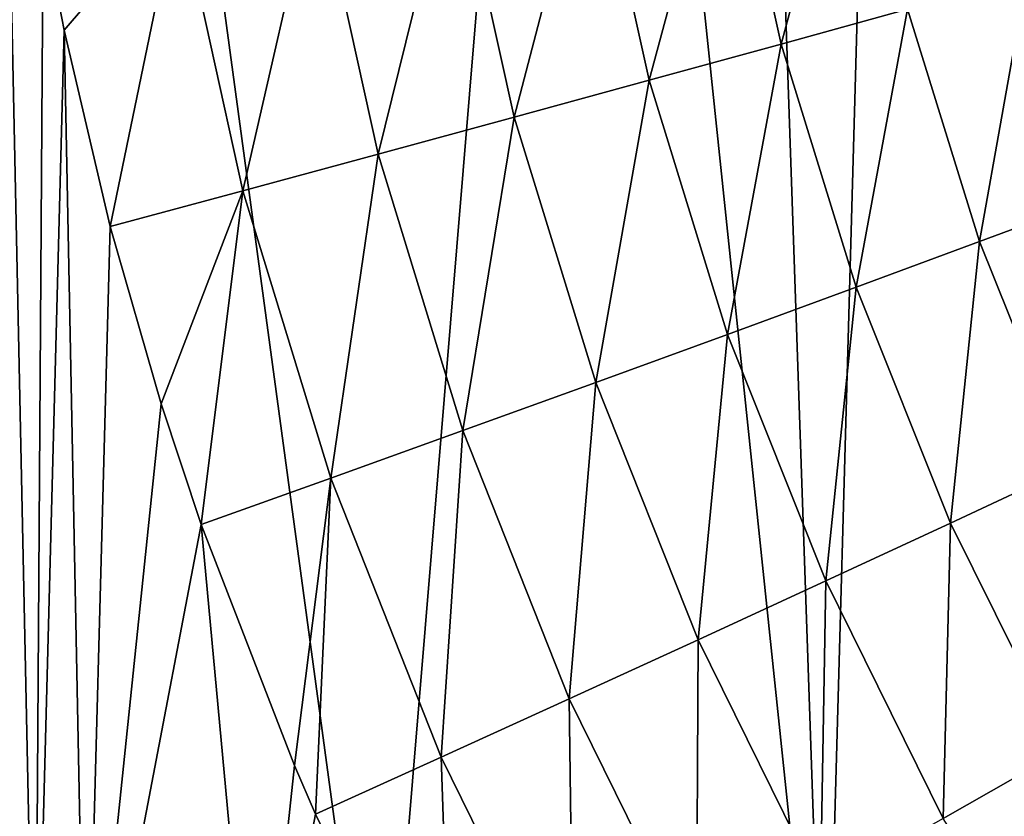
# Model space of a CAD drawing. Header units: metres. Extents: x -109 to 109, y -19 to 107.
# Tile 80 of 256: x -37.78 to -27.79, y 4.43 to 12.52. Entities that reach past the tile are written whole.
import ezdxf

# ---------------------------------------------------------------- set-up
doc = ezdxf.new("R2010")
doc.units = ezdxf.units.M
doc.layers.add('solid_21_412_310_XXX', color=7, linetype='CONTINUOUS')

msp = doc.modelspace()

# ---------------------------------------------------------------- linework, layer by layer
at = {"layer": 'solid_21_412_310_XXX'}
for points in [[(-20.444805, 0.898597, 17.326187), (-27.562853, 25.648483, 17.184071), (-28.922421, 25.416235, 17.15213)], [(-29.605223, 0.905836, 17.135508), (-28.922421, 25.416235, 17.15213), (-30.438118, 25.1805, 17.114708)], [(-29.605223, 0.905836, 17.135508), (-20.444805, 0.898597, 17.326187), (-28.922421, 25.416235, 17.15213)], [(-29.605223, 0.905836, 17.135508), (-30.438118, 25.1805, 17.114708), (-32.122688, 24.942169, 17.070873)], [(-34.118599, 0.910057, 17.015879), (-32.122688, 24.942169, 17.070873), (-37.287888, 24.287331, 16.921738)], [(-34.118599, 0.910057, 17.015879), (-29.605223, 0.905836, 17.135508), (-32.122688, 24.942169, 17.070873)], [(-39.501179, 0.915551, 16.851034), (-37.287888, 24.287331, 16.921738), (-40.106426, 23.940327, 16.830988)], [(-39.501179, 0.915551, 16.851034), (-34.118599, 0.910057, 17.015879), (-37.287888, 24.287331, 16.921738)], [(-37.627434, 1.231898, -18.030777), (-39.902134, 1.107165, -17.90996), (-37.941471, 16.296089, -18.014521)], [(-37.627434, 1.231898, -18.030777), (-37.941471, 16.296089, -18.014521), (-37.545818, 13.511917, -18.034979)], [(-30.054375, 12.27078, -20.10227), (-30.615713, 14.79534, -20.07642), (-29.308428, 15.041545, -20.914705)], [(-28.769615, 12.626237, -20.939947), (-30.054375, 12.27078, -20.10227), (-29.308428, 15.041545, -20.914705)], [(-31.392658, 11.902892, -19.408466), (-31.977335, 14.54055, -19.381569), (-30.615713, 14.79534, -20.07642)], [(-30.054375, 12.27078, -20.10227), (-31.392658, 11.902892, -19.408466), (-30.615713, 14.79534, -20.07642)], [(-32.762882, 11.528408, -18.861973), (-33.371387, 14.281206, -18.833614), (-31.977335, 14.54055, -19.381569)], [(-31.392658, 11.902892, -19.408466), (-32.762882, 11.528408, -18.861973), (-31.977335, 14.54055, -19.381569)], [(-34.144417, 11.152822, -18.460499), (-34.776943, 14.021103, -18.430321), (-33.371387, 14.281206, -18.833614)], [(-32.762882, 11.528408, -18.861973), (-34.144417, 11.152822, -18.460499), (-33.371387, 14.281206, -18.833614)], [(-35.517639, 10.781331, -18.199312), (-36.17408, 13.763831, -18.167011), (-34.776943, 14.021103, -18.430321)], [(-34.144417, 11.152822, -18.460499), (-35.517639, 10.781331, -18.199312), (-34.776943, 14.021103, -18.430321)], [(-37.333374, 12.410732, -18.045877), (-37.545818, 13.511917, -18.034979), (-36.17408, 13.763831, -18.167011)], [(-36.865559, 10.416924, -18.069654), (-37.333374, 12.410732, -18.045877), (-36.17408, 13.763831, -18.167011)], [(-35.517639, 10.781331, -18.199312), (-36.865559, 10.416924, -18.069654), (-36.17408, 13.763831, -18.167011)], [(-37.627434, 1.231898, -18.030777), (-37.545818, 13.511917, -18.034979), (-37.333374, 12.410732, -18.045877)], [(-28.037706, 10.264882, -20.973503), (-28.769615, 12.626237, -20.939947), (-27.559746, 12.963455, -21.915144)], [(-26.856979, 10.703685, -21.948488), (-28.037706, 10.264882, -20.973503), (-27.559746, 12.963455, -21.915144)], [(-29.291788, 9.802273, -20.136639), (-30.054375, 12.27078, -20.10227), (-28.769615, 12.626237, -20.939947)], [(-28.037706, 10.264882, -20.973503), (-29.291788, 9.802273, -20.136639), (-28.769615, 12.626237, -20.939947)], [(-37.110775, 1.258646, -18.057228), (-37.627434, 1.231898, -18.030777), (-37.333374, 12.410732, -18.045877)], [(-37.110775, 1.258646, -18.057228), (-37.333374, 12.410732, -18.045877), (-36.865559, 10.416924, -18.069654)], [(-30.598295, 9.323446, -19.444233), (-31.392658, 11.902892, -19.408466), (-30.054375, 12.27078, -20.10227)], [(-29.291788, 9.802273, -20.136639), (-30.598295, 9.323446, -19.444233), (-30.054375, 12.27078, -20.10227)], [(-31.936071, 8.83602, -18.899689), (-32.762882, 11.528408, -18.861973), (-31.392658, 11.902892, -19.408466)], [(-30.598295, 9.323446, -19.444233), (-31.936071, 8.83602, -18.899689), (-31.392658, 11.902892, -19.408466)], [(-33.284916, 8.347171, -18.500647), (-34.144417, 11.152822, -18.460499), (-32.762882, 11.528408, -18.861973)], [(-31.936071, 8.83602, -18.899689), (-33.284916, 8.347171, -18.500647), (-32.762882, 11.528408, -18.861973)], [(-34.625595, 7.863686, -18.242289), (-35.517639, 10.781331, -18.199312), (-34.144417, 11.152822, -18.460499)], [(-33.284916, 8.347171, -18.500647), (-34.625595, 7.863686, -18.242289), (-34.144417, 11.152822, -18.460499)], [(-36.348179, 8.617369, -18.0956), (-36.865559, 10.416924, -18.069654), (-35.517639, 10.781331, -18.199312)], [(-35.942318, 7.392621, -18.115696), (-36.348179, 8.617369, -18.0956), (-35.517639, 10.781331, -18.199312)], [(-34.625595, 7.863686, -18.242289), (-35.942318, 7.392621, -18.115696), (-35.517639, 10.781331, -18.199312)], [(-27.118435, 7.973448, -21.014423), (-28.037706, 10.264882, -20.973503), (-26.856979, 10.703685, -21.948488)], [(-37.110775, 1.258646, -18.057228), (-36.865559, 10.416924, -18.069654), (-36.348179, 8.617369, -18.0956)], [(-28.333818, 7.406421, -20.178556), (-29.291788, 9.802273, -20.136639), (-28.037706, 10.264882, -20.973503)], [(-27.118435, 7.973448, -21.014423), (-28.333818, 7.406421, -20.178556), (-28.037706, 10.264882, -20.973503)], [(-29.600224, 6.819462, -19.487867), (-30.598295, 9.323446, -19.444233), (-29.291788, 9.802273, -20.136639)], [(-28.333818, 7.406421, -20.178556), (-29.600224, 6.819462, -19.487867), (-29.291788, 9.802273, -20.136639)], [(-30.897053, 6.221948, -18.945715), (-31.936071, 8.83602, -18.899689), (-30.598295, 9.323446, -19.444233)], [(-29.600224, 6.819462, -19.487867), (-30.897053, 6.221948, -18.945715), (-30.598295, 9.323446, -19.444233)], [(-32.204639, 5.622713, -18.549654), (-33.284916, 8.347171, -18.500647), (-31.936071, 8.83602, -18.899689)], [(-30.897053, 6.221948, -18.945715), (-32.204639, 5.622713, -18.549654), (-31.936071, 8.83602, -18.899689)], [(-37.110775, 1.258646, -18.057228), (-36.348179, 8.617369, -18.0956), (-35.942318, 7.392621, -18.115696)], [(-33.504269, 5.030106, -18.294764), (-34.625595, 7.863686, -18.242289), (-33.284916, 8.347171, -18.500647)], [(-32.204639, 5.622713, -18.549654), (-33.504269, 5.030106, -18.294764), (-33.284916, 8.347171, -18.500647)], [(-27.118435, 7.973448, -21.014423), (-27.188494, 5.0997, -20.226799), (-28.333818, 7.406421, -20.178556)], [(-34.993942, 4.943847, -18.161774), (-35.942318, 7.392621, -18.115696), (-34.625595, 7.863686, -18.242289)], [(-34.779858, 4.450557, -18.172005), (-34.993942, 4.943847, -18.161774), (-34.625595, 7.863686, -18.242289)], [(-33.504269, 5.030106, -18.294764), (-34.779858, 4.450557, -18.172005), (-34.625595, 7.863686, -18.242289)], [(-28.333818, 7.406421, -20.178556), (-28.406591, 4.407964, -19.538101), (-29.600224, 6.819462, -19.487867)], [(-28.333818, 7.406421, -20.178556), (-27.188494, 5.0997, -20.226799), (-28.406591, 4.407964, -19.538101)], [(-35.380352, 1.334067, -18.143148), (-37.110775, 1.258646, -18.057228), (-35.942318, 7.392621, -18.115696)], [(-35.380352, 1.334067, -18.143148), (-35.942318, 7.392621, -18.115696), (-34.993942, 4.943847, -18.161774)], [(-29.600224, 6.819462, -19.487867), (-29.654074, 3.703751, -18.99872), (-30.897053, 6.221948, -18.945715)], [(-29.600224, 6.819462, -19.487867), (-28.406591, 4.407964, -19.538101), (-29.654074, 3.703751, -18.99872)], [(-30.897053, 6.221948, -18.945715), (-30.91193, 2.997519, -18.60611), (-32.204639, 5.622713, -18.549654)], [(-30.897053, 6.221948, -18.945715), (-29.654074, 3.703751, -18.99872), (-30.91193, 2.997519, -18.60611)], [(-32.204639, 5.622713, -18.549654), (-32.162071, 2.299152, -18.355232), (-33.504269, 5.030106, -18.294764)], [(-32.204639, 5.622713, -18.549654), (-30.91193, 2.997519, -18.60611), (-32.162071, 2.299152, -18.355232)], [(-28.406591, 4.407964, -19.538101), (-27.188494, 5.0997, -20.226799), (-27.321424, 2.709091, -19.612755)], [(-33.504269, 5.030106, -18.294764), (-33.389275, 1.616489, -18.236925), (-34.779858, 4.450557, -18.172005)], [(-33.504269, 5.030106, -18.294764), (-32.162071, 2.299152, -18.355232), (-33.389275, 1.616489, -18.236925)], [(-35.380352, 1.334067, -18.143148), (-34.993942, 4.943847, -18.161774), (-34.779858, 4.450557, -18.172005)], [(-35.380352, 1.334067, -18.143148), (-34.779858, 4.450557, -18.172005), (-33.389275, 1.616489, -18.236925)]]:
    msp.add_3dface(points, dxfattribs=at)

doc.saveas('drawing.dxf')
